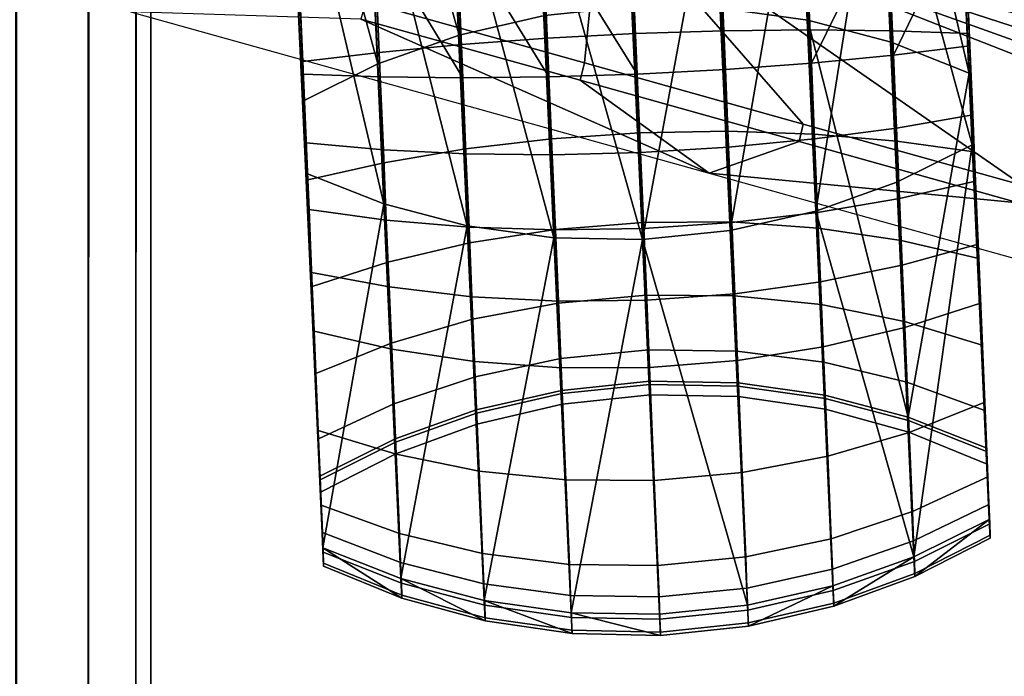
# Model space of a CAD drawing. Header units: millimetres. Extents: x -347 to 347, y -351 to 323.
# Tile 120 of 155: x 242 to 296, y -131 to -96. Entities that reach past the tile are written whole.
import ezdxf

# ---------------------------------------------------------------- set-up
doc = ezdxf.new("R2010")
doc.units = ezdxf.units.MM
doc.header["$MEASUREMENT"] = 0
for name, color, linetype in [('kolecka', 250, 'Continuous'), ('podnoz', 7, 'Continuous'), ('podrucky', 7, 'Continuous'), ('ram', 7, 'Continuous')]:
    doc.layers.add(name, color=color, linetype=linetype)

msp = doc.modelspace()

# ---------------------------------------------------------------- meshes
at = {"layer": 'kolecka'}
mesh = msp.add_polyface(dxfattribs=at)
corners = [(297.408, -112.737, 24.733), (297.408, -108.706, 15), (297.408, -111.203, 19.667), (297.408, -113.258, 30), (297.408, -112.778, 35.059), (297.408, -101.08, 7.433), (297.408, -91.316, 3.478), (297.408, -96.196, 4.895), (25, -346.98, 24.733), (25, -345.446, 19.667), (25, -342.949, 15), (25, -347.501, 30), (25, -347.021, 35.059), (25, -335.323, 7.433), (25, -330.439, 4.895), (25, -325.559, 3.478), (25, -339.593, 10.907), (25, -325.767, 56.48), (25, -305.5, 7.551), (25, -343.067, 44.823), (25, -345.604, 39.939), (25, -335.5, 52.449), (25, -339.593, 49.092), (25, -330.833, 54.946), (25, -320.5, 57.001), (25, -315.441, 56.521), (25, -315.233, 3.519), (25, -310.167, 5.054), (25, -297.934, 15.177), (25, -293.979, 24.941), (25, -295.395, 20.061), (25, -301.408, 10.907), (25, -294.02, 35.267), (25, -305.677, 52.567), (25, -298.051, 45), (25, -301.407, 49.093), (25, -310.561, 55.104), (25, -295.554, 40.333), (25, -293.499, 30), (25, -320.5, 3)]
mesh.append_faces([[corners[k] for k in face] for face in [(0, 1, 2, 2), (3, 4, 0, 0), (5, 1, 0, 0), (5, 6, 7, 7), (4, 5, 0, 0), (8, 9, 10, 10), (11, 8, 12, 12), (13, 8, 10, 10), (13, 14, 15, 15), (12, 8, 13, 13), (13, 10, 16, 16), (17, 13, 18, 18), (19, 20, 12, 12), (19, 21, 22, 22), (21, 19, 12, 12), (17, 23, 21, 21), (13, 21, 12, 12), (13, 17, 21, 21), (24, 17, 25, 25), (15, 26, 13, 13), (18, 13, 26, 26), (26, 27, 18, 18), (18, 25, 17, 17), (18, 28, 29, 29), (28, 30, 29, 29), (31, 28, 18, 18), (18, 29, 32, 32), (33, 34, 35, 35), (33, 36, 25, 25), (18, 33, 25, 25), (18, 34, 33, 33), (32, 37, 34, 34), (18, 32, 34, 34), (32, 29, 38, 38), (39, 26, 15, 15)]])
at = {"layer": 'podnoz'}
mesh = msp.add_polyface(dxfattribs=at)
corners = [(255.814, -71.537, 121.769), (255.502, -72.455, 122.687), (266.994, -76.724, 118.742), (267.329, -75.814, 117.822), (278.844, -80.091, 113.874), (278.486, -80.992, 114.798), (289.978, -85.26, 110.852), (290.357, -84.367, 109.927), (301.47, -89.529, 106.908), (301.871, -88.643, 105.979), (273.809, -88.966, 115.486), (289.978, -85.26, 110.852), (278.486, -80.992, 114.798), (301.47, -89.529, 106.908), (311.434, -98.754, 102.963), (311.081, -99.858, 102.963), (310.725, -100.961, 102.963), (266.994, -76.724, 118.742), (267.329, -75.814, 117.822), (278.844, -80.091, 113.874), (287.434, -80.124, 87.672), (290.357, -84.367, 109.927), (301.871, -88.643, 105.979), (257.035, -68.824, 95.567), (315.275, -90.475, 80.197), (255.814, -71.537, 121.769), (272.665, -99.105, 113.874), (284.494, -102.413, 109.927), (284.712, -101.467, 110.852), (272.906, -98.166, 114.798), (296.322, -105.722, 105.979), (296.518, -104.769, 106.908), (260.836, -95.797, 117.822), (261.1, -94.864, 118.742), (308.324, -108.071, 102.963), (308.151, -109.03, 102.032), (236.892, -76.971, 128.008), (261.1, -94.864, 118.742), (272.906, -98.166, 114.798), (284.712, -101.467, 110.852), (296.518, -104.769, 106.908), (309.261, -105.361, 102.963), (310.001, -103.162, 102.963), (310.365, -102.062, 102.963), (260.836, -95.797, 117.822), (279.635, -104.127, 87.672), (272.665, -99.105, 113.874), (284.494, -102.413, 109.927), (296.322, -105.722, 105.979), (308.531, -109.573, 98.816), (308.151, -109.03, 102.032), (248.398, -95.401, 95.567), (308.242, -112.119, 80.197)]
mesh.append_faces([[corners[k] for k in face] for face in [(0, 1, 2, 3), (4, 5, 6, 7), (7, 6, 8, 9), (3, 2, 5, 4), (10, 11, 12, 12), (13, 11, 10, 10), (10, 14, 13, 13), (10, 15, 14, 14), (10, 16, 15, 15), (10, 12, 17, 17), (18, 19, 20, 20), (21, 20, 19, 19), (22, 20, 21, 21), (18, 20, 23, 23), (24, 20, 22, 22), (23, 25, 18, 18), (26, 27, 28, 29), (27, 30, 31, 28), (32, 26, 29, 33), (34, 31, 30, 35), (10, 36, 37, 37), (10, 38, 39, 39), (40, 10, 39, 39), (41, 42, 40, 40), (10, 40, 42, 42), (10, 42, 43, 43), (10, 43, 16, 16), (10, 37, 38, 38), (44, 45, 46, 46), (47, 46, 45, 45), (48, 47, 45, 45), (49, 50, 48, 48), (44, 51, 45, 45), (52, 48, 45, 45)]])
at = {"layer": 'podrucky'}
mesh = msp.add_polyface(dxfattribs=at)
corners = [(256.78, -80.31, 482.297), (256.872, -82.403, 486.434), (256.623, -76.564, 483.837), (256.712, -78.596, 487.696), (256.775, -80.005, 491.824), (256.938, -83.876, 490.83), (257.858, -104.111, 569.755), (257.729, -98.77, 688.176), (257.416, -91.371, 688.572), (257.424, -91.622, 684.58), (270.019, -80.176, 475.647), (269.854, -76.366, 471.703), (274.62, -76.362, 471.477), (274.786, -80.204, 475.453), (265.342, -79.697, 476.213), (265.182, -75.979, 472.365), (270.156, -83.349, 480.121), (274.926, -83.403, 479.964), (265.477, -82.793, 480.578), (260.988, -81.764, 481.314), (260.859, -78.792, 477.124), (270.261, -85.717, 484.801), (275.03, -85.79, 484.682), (265.578, -85.103, 485.144), (261.086, -83.981, 485.696), (270.335, -87.384, 489.774), (275.105, -87.47, 489.696), (265.65, -86.729, 489.997), (256.78, -80.31, 482.297), (256.872, -82.403, 486.434), (256.658, -77.506, 478.342), (261.155, -85.542, 490.353), (256.938, -83.876, 490.83), (271.255, -107.618, 568.7), (266.571, -106.964, 568.922), (262.076, -105.776, 569.279), (270.634, -90.548, 692.755), (275.748, -98.768, 692.597), (275.392, -90.328, 693.048), (270.987, -98.919, 692.307), (265.987, -90.8, 691.881), (261.552, -91.077, 690.467), (266.332, -98.968, 691.445), (260.778, -76.676, 488.446), (256.775, -80.005, 491.824), (260.837, -77.99, 492.293), (256.712, -78.596, 487.696), (275.496, -95.124, 571.853), (274.576, -74.89, 492.928), (269.829, -75.379, 492.858), (270.75, -95.613, 571.783), (265.217, -76.427, 492.643), (266.137, -96.661, 571.568), (261.758, -98.224, 571.219), (275.416, -91.143, 680.074), (275.646, -96.577, 679.783), (270.89, -96.828, 680.081), (270.656, -91.326, 680.375)]
mesh.append_faces([[corners[k] for k in face] for face in [(0, 1, 2, 2), (2, 1, 3, 3), (4, 3, 5, 5), (1, 5, 3, 3), (6, 4, 5, 5), (7, 8, 9, 9), (10, 11, 12, 13), (14, 15, 11, 10), (16, 10, 13, 17), (18, 14, 10, 16), (19, 20, 14, 18), (21, 16, 17, 22), (23, 18, 16, 21), (24, 19, 18, 23), (25, 22, 26, 26), (27, 23, 21, 21), (28, 19, 24, 29), (19, 28, 30, 20), (24, 23, 31, 31), (25, 27, 21, 21), (27, 31, 23, 23), (24, 31, 32, 32), (24, 32, 29, 29), (25, 21, 22, 22), (25, 33, 27, 27), (34, 31, 27, 27), (31, 35, 32, 32), (36, 37, 38, 38), (39, 36, 40, 40), (41, 42, 40, 40), (43, 44, 45, 45), (43, 46, 44, 44), (47, 48, 49, 49), (50, 49, 51, 51), (52, 51, 45, 45), (53, 45, 44, 44), (51, 52, 50, 50), (45, 53, 52, 52), (49, 50, 47, 47), (54, 55, 56, 57)]])
mesh = msp.add_polyface(dxfattribs=at)
corners = [(292.748, -78.788, 482.268), (292.591, -75.042, 483.807), (292.84, -80.881, 486.405), (292.68, -77.074, 487.667), (292.743, -78.483, 491.795), (292.906, -82.354, 490.8), (293.826, -102.589, 569.726), (293.384, -89.849, 688.543), (293.696, -97.248, 688.147), (293.392, -90.1, 684.55), (293.665, -96.574, 684.204), (274.786, -80.204, 475.453), (274.62, -76.362, 471.477), (279.371, -75.963, 471.696), (279.535, -79.774, 475.64), (284.29, -81.997, 480.563), (284.155, -78.901, 476.197), (288.548, -77.621, 477.102), (288.677, -80.592, 481.291), (279.673, -82.947, 480.114), (274.926, -83.403, 479.964), (284.392, -84.307, 485.129), (288.774, -82.809, 485.674), (279.777, -85.314, 484.793), (275.03, -85.79, 484.682), (292.626, -75.984, 478.313), (292.748, -78.788, 482.268), (292.84, -80.881, 486.405), (284.465, -85.933, 489.981), (279.852, -86.981, 489.766), (288.844, -84.37, 490.331), (292.906, -82.354, 490.8), (275.105, -87.47, 489.696), (285.385, -106.168, 568.907), (293.826, -102.589, 569.726), (276.025, -107.705, 568.622), (293.384, -89.849, 688.543), (289.24, -89.905, 690.444), (289.572, -97.744, 690.025), (284.801, -90.004, 691.866), (285.146, -98.171, 691.429), (288.525, -76.818, 492.271), (293.663, -98.718, 570.72), (292.743, -78.483, 491.795), (279.347, -74.976, 492.85), (280.267, -95.211, 571.775), (284.03, -75.63, 492.628), (284.951, -95.865, 571.553), (274.576, -74.89, 492.928), (275.496, -95.124, 571.853), (285.062, -96.377, 680.936), (284.82, -90.671, 681.241), (289.255, -90.394, 682.656), (289.51, -96.429, 682.333), (293.392, -90.1, 684.55), (293.665, -96.574, 684.204), (280.406, -96.425, 680.073), (280.174, -90.923, 680.367), (275.646, -96.577, 679.783), (275.416, -91.143, 680.074), (289.446, -97.052, 571.196)]
mesh.append_faces([[corners[k] for k in face] for face in [(0, 1, 2, 2), (1, 3, 2, 2), (4, 5, 3, 3), (2, 3, 5, 5), (6, 5, 4, 4), (7, 8, 9, 9), (8, 10, 9, 9), (11, 12, 13, 14), (15, 16, 17, 18), (19, 14, 16, 15), (20, 11, 14, 19), (21, 15, 18, 22), (23, 19, 15, 21), (24, 20, 19, 23), (17, 25, 26, 18), (27, 22, 18, 26), (28, 23, 21, 21), (29, 24, 23, 23), (22, 30, 21, 21), (22, 27, 31, 31), (22, 31, 30, 30), (24, 29, 32, 32), (23, 28, 29, 29), (21, 30, 28, 28), (33, 28, 30, 30), (30, 31, 34, 34), (35, 32, 29, 29), (36, 37, 38, 38), (37, 39, 40, 40), (41, 42, 43, 43), (44, 45, 46, 46), (46, 47, 41, 41), (48, 49, 44, 44), (44, 49, 45, 45), (46, 45, 47, 47), (50, 51, 52, 53), (53, 52, 54, 55), (56, 57, 51, 50), (58, 59, 57, 56), (42, 41, 60, 60), (47, 60, 41, 41)]])
mesh = msp.add_polyface(dxfattribs=at)
corners = [(292.743, -78.483, 491.795), (293.663, -98.718, 570.72), (293.826, -102.589, 569.726), (293.665, -96.574, 684.204), (293.696, -97.248, 688.147), (293.854, -100.965, 687.278), (294.004, -104.552, 685.973), (294.146, -107.958, 684.249), (293.934, -102.965, 682.302), (294.175, -108.725, 678.941), (279.852, -86.981, 489.766), (284.465, -85.933, 489.981), (280.772, -107.215, 568.692), (285.385, -106.168, 568.907), (270.335, -87.384, 489.774), (275.105, -87.47, 489.696), (276.025, -107.705, 568.622), (285.485, -106.234, 689.03), (285.643, -109.994, 687.127), (290.049, -109.091, 685.895), (289.897, -105.482, 687.722), (280.853, -106.78, 689.841), (281.014, -110.633, 687.89), (285.319, -102.274, 690.47), (289.738, -101.682, 689.105), (280.682, -102.721, 691.317), (275.927, -103.007, 691.606), (276.099, -107.099, 690.118), (285.146, -98.171, 691.429), (289.572, -97.744, 690.025), (280.505, -98.516, 692.3), (275.748, -98.768, 692.597), (293.854, -100.965, 687.278), (294.004, -104.552, 685.973), (293.696, -97.248, 688.147), (294.146, -107.958, 684.249), (289.24, -89.905, 690.444), (293.384, -89.849, 688.543), (280.15, -90.145, 692.747), (275.392, -90.328, 693.048), (284.801, -90.004, 691.866), (275.496, -95.124, 571.853), (276.416, -115.358, 650.779), (281.188, -115.445, 650.701), (280.267, -95.211, 571.775), (285.871, -116.099, 650.478), (284.951, -95.865, 571.553), (285.299, -102.01, 679.26), (289.761, -102.386, 680.56), (289.985, -107.755, 677.427), (285.511, -107.086, 676.297), (280.635, -101.858, 678.456), (280.84, -106.753, 675.599), (275.871, -101.941, 678.187), (276.073, -106.775, 675.366), (285.062, -96.377, 680.936), (289.51, -96.429, 682.333), (280.406, -96.425, 680.073), (275.646, -96.577, 679.783), (293.934, -102.965, 682.302), (294.175, -108.725, 678.941), (293.665, -96.574, 684.204), (293.663, -98.718, 570.72), (289.446, -97.052, 571.196), (290.366, -117.287, 650.121), (290.685, -124.839, 648.182), (289.765, -104.604, 569.256), (293.826, -102.589, 569.726), (288.844, -84.37, 490.331)]
mesh.append_faces([[corners[k] for k in face] for face in [(0, 1, 2, 2), (3, 4, 5, 5), (6, 7, 8, 8), (9, 8, 7, 7), (8, 5, 6, 6), (3, 5, 8, 8), (10, 11, 12, 12), (13, 12, 11, 11), (14, 15, 16, 16), (16, 10, 12, 12), (17, 18, 19, 20), (21, 22, 18, 17), (23, 17, 20, 24), (25, 21, 17, 23), (26, 27, 21, 25), (28, 23, 24, 29), (30, 25, 23, 28), (31, 26, 25, 30), (32, 24, 20, 33), (34, 29, 24, 32), (33, 20, 19, 35), (29, 36, 28, 28), (34, 37, 29, 29), (31, 30, 38, 39), (30, 28, 40, 38), (41, 42, 43, 44), (44, 43, 45, 46), (47, 48, 49, 50), (51, 47, 50, 52), (53, 51, 52, 54), (55, 56, 48, 47), (57, 55, 47, 51), (58, 57, 51, 53), (59, 60, 49, 48), (61, 59, 48, 56), (62, 63, 64, 64), (46, 64, 63, 63), (65, 66, 67, 67), (68, 67, 66, 66), (68, 66, 13, 13)]])
mesh = msp.add_polyface(dxfattribs=at)
corners = [(256.775, -80.005, 491.824), (257.858, -104.111, 569.755), (257.695, -100.24, 570.749), (258.207, -110.247, 678.97), (258.179, -109.481, 684.278), (257.966, -104.487, 682.331), (257.697, -98.096, 684.233), (257.729, -98.77, 688.176), (257.424, -91.622, 684.58), (257.886, -102.487, 687.307), (258.036, -106.074, 686.002), (258.779, -124.345, 648.68), (271.255, -107.618, 568.7), (270.335, -87.384, 489.774), (276.025, -107.705, 568.622), (261.155, -85.542, 490.353), (266.571, -106.964, 568.922), (262.076, -105.776, 569.279), (256.938, -83.876, 490.83), (257.858, -104.111, 569.755), (265.65, -86.729, 489.997), (271.165, -103.124, 691.325), (271.335, -107.182, 689.848), (276.099, -107.099, 690.118), (275.927, -103.007, 691.606), (266.505, -103.07, 690.486), (266.671, -107.03, 689.045), (262.05, -102.854, 689.127), (262.209, -106.654, 687.745), (270.987, -98.919, 692.307), (275.748, -98.768, 692.597), (266.332, -98.968, 691.445), (261.884, -98.916, 690.047), (258.036, -106.074, 686.002), (258.179, -109.481, 684.278), (262.36, -110.263, 685.918), (257.886, -102.487, 687.307), (257.729, -98.77, 688.176), (265.987, -90.8, 691.881), (261.552, -91.077, 690.467), (257.416, -91.371, 688.572), (270.634, -90.548, 692.755), (266.137, -96.661, 571.568), (267.058, -116.895, 650.494), (271.67, -115.848, 650.708), (270.75, -95.613, 571.783), (256.775, -80.005, 491.824), (257.695, -100.24, 570.749), (261.758, -98.224, 571.219), (262.678, -118.458, 650.144), (276.416, -115.358, 650.779), (275.496, -95.124, 571.853), (271.118, -102.26, 678.464), (275.871, -101.941, 678.187), (276.073, -106.775, 675.366), (271.322, -107.156, 675.607), (266.484, -102.806, 679.275), (266.697, -107.882, 676.312), (262.072, -103.557, 680.583), (262.297, -108.926, 677.449), (270.89, -96.828, 680.081), (275.646, -96.577, 679.783), (266.248, -97.173, 680.951), (261.821, -97.6, 682.355), (258.207, -110.247, 678.97), (257.966, -104.487, 682.331), (257.697, -98.096, 684.233), (270.656, -91.326, 680.375), (266.007, -91.467, 681.256), (261.566, -91.566, 682.678), (257.424, -91.622, 684.58)]
mesh.append_faces([[corners[k] for k in face] for face in [(0, 1, 2, 2), (3, 4, 5, 5), (6, 7, 8, 8), (9, 6, 5, 5), (9, 7, 6, 6), (9, 5, 10, 10), (10, 5, 4, 4), (1, 11, 2, 2), (12, 13, 14, 14), (15, 16, 17, 17), (18, 17, 19, 19), (20, 12, 16, 16), (21, 22, 23, 24), (25, 26, 22, 21), (27, 28, 26, 25), (29, 21, 24, 30), (31, 25, 21, 29), (32, 27, 25, 31), (28, 33, 34, 35), (27, 36, 33, 28), (36, 27, 32, 37), (29, 38, 31, 31), (37, 32, 39, 40), (31, 39, 32, 32), (41, 29, 30, 30), (42, 43, 44, 45), (46, 47, 48, 48), (48, 49, 43, 42), (50, 51, 45, 44), (52, 53, 54, 55), (56, 52, 55, 57), (58, 56, 57, 59), (60, 61, 53, 52), (62, 60, 52, 56), (63, 62, 56, 58), (58, 59, 64, 65), (65, 66, 63, 58), (67, 60, 62, 68), (63, 69, 68, 62), (66, 70, 69, 63)]])
mesh = msp.add_polyface(dxfattribs=at)
corners = [(293.826, -102.589, 569.726), (293.663, -98.718, 570.72), (294.747, -122.823, 648.651), (294.584, -118.952, 649.645), (294.502, -116.488, 677.003), (294.667, -120.518, 670.78), (294.369, -113.409, 674.454), (294.279, -111.135, 682.131), (294.175, -108.725, 678.941), (294.146, -107.958, 684.249), (280.772, -107.215, 568.692), (285.385, -106.168, 568.907), (286.306, -126.402, 647.832), (281.692, -127.449, 647.617), (276.025, -107.705, 568.622), (294.747, -122.823, 648.651), (290.685, -124.839, 648.182), (293.826, -102.589, 569.726), (276.946, -127.939, 647.547), (285.789, -113.5, 684.789), (286.035, -119.409, 679.129), (290.425, -118.128, 678.219), (290.189, -112.456, 683.652), (281.164, -114.227, 685.494), (281.415, -120.283, 679.693), (276.413, -114.608, 685.736), (276.667, -120.714, 679.887), (285.643, -109.994, 687.127), (290.049, -109.091, 685.895), (281.014, -110.633, 687.89), (276.262, -110.984, 688.151), (276.099, -107.099, 690.118), (280.853, -106.78, 689.841), (294.502, -116.488, 677.003), (294.279, -111.135, 682.131), (294.146, -107.958, 684.249), (293.663, -98.718, 570.72), (290.366, -117.287, 650.121), (294.584, -118.952, 649.645), (284.951, -95.865, 571.553), (285.871, -116.099, 650.478), (285.889, -116.278, 661.997), (290.385, -117.476, 662.304), (290.406, -118.1, 656.115), (285.908, -116.868, 656.145), (281.203, -115.618, 661.809), (281.223, -116.187, 656.166), (276.433, -115.529, 661.748), (276.452, -116.091, 656.175), (285.811, -114.322, 667.543), (290.302, -115.407, 668.169), (281.128, -113.731, 667.157), (276.358, -113.666, 667.029), (285.683, -111.214, 672.342), (290.167, -112.12, 673.245), (281.005, -110.734, 671.786), (276.236, -110.706, 671.6), (285.511, -107.086, 676.297), (289.985, -107.755, 677.427), (280.84, -106.753, 675.599), (276.073, -106.775, 675.366), (281.188, -115.445, 650.701), (294.515, -116.935, 669.008), (294.604, -119.156, 662.715), (294.369, -113.409, 674.454), (294.175, -108.725, 678.941), (276.416, -115.358, 650.779), (289.765, -104.604, 569.256)]
mesh.append_faces([[corners[k] for k in face] for face in [(0, 1, 2, 2), (2, 1, 3, 3), (4, 5, 6, 6), (7, 4, 8, 8), (6, 8, 4, 4), (9, 7, 8, 8), (10, 11, 12, 13), (10, 13, 14, 14), (15, 16, 17, 17), (16, 12, 11, 11), (13, 18, 14, 14), (19, 20, 21, 22), (23, 24, 20, 19), (25, 26, 24, 23), (27, 19, 22, 28), (29, 23, 19, 27), (30, 25, 23, 29), (31, 30, 29, 32), (21, 33, 34, 22), (35, 28, 22, 34), (36, 37, 38, 38), (39, 40, 37, 37), (41, 42, 43, 44), (45, 41, 44, 46), (47, 45, 46, 48), (49, 50, 42, 41), (51, 49, 41, 45), (52, 51, 45, 47), (53, 54, 50, 49), (55, 53, 49, 51), (56, 55, 51, 52), (57, 58, 54, 53), (59, 57, 53, 55), (60, 59, 55, 56), (40, 44, 43, 37), (44, 40, 61, 46), (62, 63, 42, 50), (64, 62, 50, 54), (54, 58, 65, 64), (46, 61, 66, 48), (16, 11, 67, 67)]])
mesh = msp.add_polyface(dxfattribs=at)
corners = [(258.779, -124.345, 648.68), (258.616, -120.474, 649.674), (257.695, -100.24, 570.749), (258.534, -118.01, 677.033), (258.312, -112.657, 682.161), (258.207, -110.247, 678.97), (258.401, -114.931, 674.483), (258.179, -109.481, 684.278), (258.699, -122.04, 670.809), (258.547, -118.458, 669.037), (276.025, -107.705, 568.622), (272.176, -127.852, 647.625), (271.255, -107.618, 568.7), (267.491, -127.198, 647.847), (266.571, -106.964, 568.922), (262.996, -126.01, 648.204), (262.076, -105.776, 569.279), (258.779, -124.345, 648.68), (257.858, -104.111, 569.755), (271.646, -114.63, 685.502), (271.898, -120.686, 679.701), (276.667, -120.714, 679.887), (276.413, -114.608, 685.736), (266.976, -114.297, 684.804), (267.221, -120.206, 679.144), (262.501, -113.628, 683.674), (262.736, -119.299, 678.242), (271.497, -111.036, 687.898), (276.262, -110.984, 688.151), (266.829, -110.79, 687.142), (262.36, -110.263, 685.918), (271.335, -107.182, 689.848), (276.099, -107.099, 690.118), (266.671, -107.03, 689.045), (262.209, -106.654, 687.745), (258.312, -112.657, 682.161), (258.534, -118.01, 677.033), (258.179, -109.481, 684.278), (257.695, -100.24, 570.749), (258.616, -120.474, 649.674), (262.678, -118.458, 650.144), (261.758, -98.224, 571.219), (271.687, -116.021, 661.817), (276.433, -115.529, 661.748), (276.452, -116.091, 656.175), (271.706, -116.589, 656.173), (267.074, -117.075, 662.012), (267.095, -117.665, 656.161), (262.696, -118.648, 662.326), (262.718, -119.272, 656.137), (271.611, -114.134, 667.165), (276.358, -113.666, 667.029), (266.996, -115.118, 667.558), (262.613, -116.579, 668.191), (271.488, -111.137, 671.793), (276.236, -110.706, 671.6), (266.868, -112.01, 672.358), (262.479, -113.292, 673.267), (271.322, -107.156, 675.607), (276.073, -106.775, 675.366), (266.697, -107.882, 676.312), (262.297, -108.926, 677.449), (271.67, -115.848, 650.708), (276.416, -115.358, 650.779), (267.058, -116.895, 650.494), (258.635, -120.678, 662.745), (258.547, -118.458, 669.037), (258.401, -114.931, 674.483), (258.207, -110.247, 678.97)]
mesh.append_faces([[corners[k] for k in face] for face in [(0, 1, 2, 2), (3, 4, 5, 5), (6, 3, 5, 5), (7, 5, 4, 4), (8, 3, 6, 6), (9, 8, 6, 6), (10, 11, 12, 12), (13, 14, 12, 12), (14, 15, 16, 16), (16, 17, 18, 18), (19, 20, 21, 22), (23, 24, 20, 19), (25, 26, 24, 23), (27, 19, 22, 28), (29, 23, 19, 27), (30, 25, 23, 29), (31, 27, 28, 32), (33, 29, 27, 31), (34, 30, 29, 33), (25, 35, 36, 26), (30, 37, 35, 25), (38, 39, 40, 41), (42, 43, 44, 45), (46, 42, 45, 47), (48, 46, 47, 49), (50, 51, 43, 42), (52, 50, 42, 46), (53, 52, 46, 48), (54, 55, 51, 50), (56, 54, 50, 52), (57, 56, 52, 53), (58, 59, 55, 54), (60, 58, 54, 56), (61, 60, 56, 57), (62, 45, 44, 63), (40, 49, 47, 64), (45, 62, 64, 47), (53, 48, 65, 66), (66, 67, 57, 53), (61, 57, 67, 68)]])
mesh = msp.add_polyface(dxfattribs=at)
corners = [(258.827, -125.343, 656.029), (258.658, -121.347, 656.105), (258.616, -120.474, 649.674), (258.823, -125.187, 659.846), (258.635, -120.678, 662.745), (258.801, -124.578, 663.617), (258.779, -124.345, 648.68), (258.76, -123.524, 667.289), (258.699, -122.04, 670.809), (258.547, -118.458, 669.037), (271.255, -107.618, 568.7), (272.176, -127.852, 647.625), (267.491, -127.198, 647.847), (266.571, -106.964, 568.922), (262.996, -126.01, 648.204), (262.076, -105.776, 569.279), (258.779, -124.345, 648.68), (272.227, -128.804, 660.257), (272.23, -128.981, 655.939), (277.001, -129.077, 655.929), (276.997, -128.899, 660.283), (267.541, -128.127, 660.172), (267.545, -128.299, 655.959), (263.044, -126.902, 660.033), (263.047, -127.067, 655.99), (272.2, -128.115, 664.523), (276.972, -128.204, 664.585), (267.516, -127.455, 664.335), (263.02, -126.257, 664.029), (272.153, -126.923, 668.677), (276.924, -127.002, 668.773), (267.47, -126.291, 668.388), (262.976, -125.14, 667.919), (272.086, -125.245, 672.66), (276.855, -125.31, 672.788), (267.403, -124.654, 672.274), (262.912, -123.569, 671.648), (271.898, -120.686, 679.701), (276.667, -120.714, 679.887), (267.221, -120.206, 679.144), (262.736, -119.299, 678.242), (258.801, -124.578, 663.617), (258.823, -125.187, 659.846), (258.76, -123.524, 667.289), (258.827, -125.343, 656.029), (258.699, -122.04, 670.809), (258.534, -118.01, 677.033), (258.616, -120.474, 649.674), (258.658, -121.347, 656.105), (262.718, -119.272, 656.137), (262.678, -118.458, 650.144), (262.696, -118.648, 662.326), (258.635, -120.678, 662.745)]
mesh.append_faces([[corners[k] for k in face] for face in [(0, 1, 2, 2), (3, 4, 1, 1), (1, 0, 3, 3), (3, 5, 4, 4), (0, 2, 6, 6), (7, 4, 5, 5), (8, 9, 7, 7), (4, 7, 9, 9), (10, 11, 12, 12), (13, 12, 14, 14), (15, 14, 16, 16), (17, 18, 19, 20), (21, 22, 18, 17), (23, 24, 22, 21), (25, 17, 20, 26), (27, 21, 17, 25), (28, 23, 21, 27), (29, 25, 26, 30), (31, 27, 25, 29), (32, 28, 27, 31), (33, 29, 30, 34), (35, 31, 29, 33), (36, 32, 31, 35), (37, 33, 34, 38), (39, 35, 33, 37), (40, 36, 35, 39), (19, 18, 11, 11), (12, 11, 18, 18), (12, 22, 14, 14), (14, 24, 16, 16), (18, 22, 12, 12), (14, 22, 24, 24), (28, 41, 42, 23), (32, 43, 41, 28), (23, 42, 44, 24), (36, 45, 43, 32), (45, 36, 40, 46), (16, 24, 44, 44), (47, 48, 49, 50), (51, 49, 48, 52)]])
mesh = msp.add_polyface(dxfattribs=at)
corners = [(294.795, -123.821, 656), (294.584, -118.952, 649.645), (294.626, -119.825, 656.075), (294.728, -122.002, 667.26), (294.604, -119.156, 662.715), (294.515, -116.935, 669.008), (294.791, -123.665, 659.817), (294.769, -123.056, 663.588), (294.747, -122.823, 648.651), (294.667, -120.518, 670.78), (294.369, -113.409, 674.454), (276.946, -127.939, 647.547), (272.176, -127.852, 647.625), (276.025, -107.705, 568.622), (286.354, -127.331, 660.157), (286.358, -127.503, 655.944), (290.735, -125.896, 655.967), (290.732, -125.73, 660.011), (281.743, -128.401, 660.249), (281.747, -128.578, 655.931), (276.997, -128.899, 660.283), (277.001, -129.077, 655.929), (286.329, -126.659, 664.32), (290.708, -125.085, 664.006), (281.718, -127.713, 664.516), (276.972, -128.204, 664.585), (286.283, -125.495, 668.373), (290.664, -123.969, 667.896), (281.67, -126.52, 668.67), (276.924, -127.002, 668.773), (286.218, -123.858, 672.259), (290.601, -122.397, 671.626), (281.603, -124.842, 672.652), (276.855, -125.31, 672.788), (286.035, -119.409, 679.129), (290.425, -118.128, 678.219), (281.415, -120.283, 679.693), (276.667, -120.714, 679.887), (290.685, -124.839, 648.182), (294.747, -122.823, 648.651), (294.795, -123.821, 656), (294.791, -123.665, 659.817), (286.306, -126.402, 647.832), (281.692, -127.449, 647.617), (294.769, -123.056, 663.588), (294.667, -120.518, 670.78), (294.728, -122.002, 667.26), (294.502, -116.488, 677.003), (294.626, -119.825, 656.075), (294.584, -118.952, 649.645), (290.366, -117.287, 650.121), (290.406, -118.1, 656.115), (290.385, -117.476, 662.304), (294.604, -119.156, 662.715)]
mesh.append_faces([[corners[k] for k in face] for face in [(0, 1, 2, 2), (3, 4, 5, 5), (4, 6, 2, 2), (2, 6, 0, 0), (3, 7, 4, 4), (7, 6, 4, 4), (0, 8, 1, 1), (9, 3, 5, 5), (5, 10, 9, 9), (11, 12, 13, 13), (14, 15, 16, 17), (18, 19, 15, 14), (20, 21, 19, 18), (22, 14, 17, 23), (24, 18, 14, 22), (25, 20, 18, 24), (26, 22, 23, 27), (28, 24, 22, 26), (29, 25, 24, 28), (30, 26, 27, 31), (32, 28, 26, 30), (33, 29, 28, 32), (34, 30, 31, 35), (36, 32, 30, 34), (37, 33, 32, 36), (38, 39, 16, 16), (40, 16, 39, 39), (16, 40, 41, 17), (15, 42, 38, 38), (43, 42, 19, 19), (42, 15, 19, 19), (15, 38, 16, 16), (44, 23, 17, 41), (45, 31, 27, 46), (47, 35, 31, 45), (46, 27, 23, 44), (19, 21, 11, 43), (21, 12, 11, 11), (48, 49, 50, 51), (51, 52, 53, 48)]])
at = {"layer": 'ram'}
mesh = msp.add_polyface(dxfattribs=at)
corners = [(253.737, -8.711, 466.208), (243.746, -9.134, 466.216), (243.786, -10.023, 469.477), (253.777, -9.6, 469.469), (243.895, -12.533, 471.74), (253.886, -12.11, 471.732), (244.036, -15.866, 472.285), (254.027, -15.444, 472.277), (244.166, -18.965, 470.94), (254.157, -18.543, 470.932), (244.243, -20.846, 468.131), (254.234, -20.423, 468.123), (244.243, -20.911, 464.751), (254.234, -20.488, 464.743), (244.166, -19.14, 461.872), (254.157, -18.717, 461.864), (244.036, -16.094, 460.409), (254.027, -15.672, 460.401), (243.895, -12.743, 460.826), (253.886, -12.32, 460.818), (243.786, -10.148, 462.991), (253.777, -9.725, 462.983), (233.743, -154.561, 485.844), (229.85, -154.727, 483.281), (229.849, -177.327, 484.712), (233.742, -177.172, 487.276), (237.975, -154.509, 486.658), (237.974, -177.123, 488.09), (242.209, -154.561, 485.861), (242.208, -177.17, 487.293), (246.112, -154.727, 483.313), (246.112, -177.321, 484.744), (248.682, -154.979, 479.428), (248.681, -177.553, 480.857), (249.497, -155.253, 475.205), (249.496, -177.805, 476.633), (248.697, -155.527, 470.979), (248.697, -178.058, 472.406), (246.145, -155.779, 467.084), (246.144, -178.292, 468.509), (242.251, -155.944, 464.521), (242.25, -178.446, 465.945), (233.75, -60.309, 479.811), (229.856, -60.473, 477.248), (237.981, -60.258, 480.625), (242.217, -60.309, 479.828), (246.12, -60.472, 477.28), (248.688, -60.72, 473.394), (249.504, -60.99, 469.171), (248.705, -61.259, 464.945), (246.152, -61.508, 461.049), (242.258, -61.671, 458.486), (238.026, -61.723, 457.672), (238.02, -155.996, 463.707), (233.951, -61.676, 458.408), (233.943, -155.948, 464.443), (230.145, -61.525, 460.771), (230.137, -155.795, 466.806), (227.521, -61.291, 464.432), (227.513, -155.557, 470.466), (233.753, 33.945, 473.846), (229.859, 33.784, 471.282), (237.984, 33.996, 474.66), (242.22, 33.946, 473.862), (246.123, 33.786, 471.314), (248.691, 33.542, 467.428), (249.507, 33.278, 463.205), (248.708, 33.013, 458.978), (246.155, 32.768, 455.082), (242.261, 32.608, 452.519), (238.029, 32.556, 451.705), (233.954, 32.603, 452.441), (230.146, 32.751, 454.804), (227.523, 32.98, 458.465), (239.907, -140, 472.551), (236.093, -140, 475.783), (236.093, -160, 475.783), (239.907, -160, 472.551), (239.907, -120, 472.551), (236.093, -120, 475.783)]
mesh.append_faces([[corners[k] for k in face] for face in [(0, 1, 2, 3), (3, 2, 4, 5), (5, 4, 6, 7), (7, 6, 8, 9), (9, 8, 10, 11), (11, 10, 12, 13), (13, 12, 14, 15), (15, 14, 16, 17), (17, 16, 18, 19), (19, 18, 20, 21), (21, 20, 1, 0), (22, 23, 24, 25), (26, 22, 25, 27), (28, 26, 27, 29), (30, 28, 29, 31), (32, 30, 31, 33), (34, 32, 33, 35), (36, 34, 35, 37), (38, 36, 37, 39), (40, 38, 39, 41), (42, 43, 23, 22), (44, 42, 22, 26), (45, 44, 26, 28), (46, 45, 28, 30), (47, 46, 30, 32), (48, 47, 32, 34), (49, 48, 34, 36), (50, 49, 36, 38), (51, 50, 38, 40), (52, 51, 40, 53), (54, 52, 53, 55), (56, 54, 55, 57), (58, 56, 57, 59), (60, 61, 43, 42), (62, 60, 42, 44), (63, 62, 44, 45), (64, 63, 45, 46), (65, 64, 46, 47), (66, 65, 47, 48), (67, 66, 48, 49), (68, 67, 49, 50), (69, 68, 50, 51), (70, 69, 51, 52), (71, 70, 52, 54), (72, 71, 54, 56), (73, 72, 56, 58), (74, 75, 76, 77), (78, 79, 75, 74)]])

doc.saveas('drawing.dxf')
